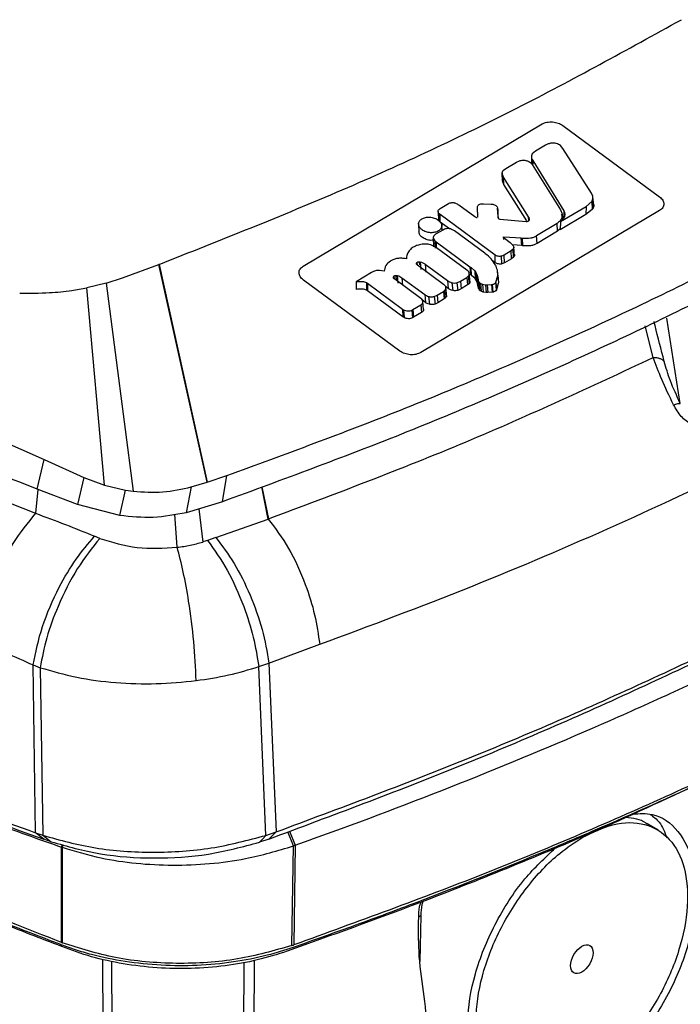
# Model space of a CAD drawing. Header units: millimetres. Extents: x 15 to 415, y 5 to 292.
# Tile 7 of 30: x 104 to 113, y 220 to 233. Entities that reach past the tile are written whole.
import ezdxf

# ---------------------------------------------------------------- set-up
doc = ezdxf.new("R2010")
doc.units = ezdxf.units.MM

msp = doc.modelspace()

# ---------------------------------------------------------------- linework, layer by layer
at = {"color": 7, "linetype": 'Continuous', "lineweight": 25}
for p, q in [((107.5128, 229.9275), (110.8033, 231.8848)), ((111.0895, 231.8622), (112.4201, 230.8819)), ((110.848, 231.5915), (110.7122, 231.5117)), ((111.0904, 231.546), (111.0546, 231.5876)), ((110.6666, 231.4731), (110.6552, 231.4447)), ((110.6554, 231.4478), (110.658, 231.3342)), ((110.7122, 231.5117), (110.6666, 231.4731)), ((111.482, 230.9303), (111.0904, 231.546)), ((110.3016, 231.2711), (110.4511, 231.3592)), ((110.4511, 231.3592), (110.4912, 231.3779)), ((110.6617, 231.3317), (110.6646, 231.3273)), ((110.6646, 231.3273), (111.0545, 230.7019)), ((110.673, 231.3798), (111.1003, 230.6896)), ((110.2723, 231.1514), (110.2531, 231.2021)), ((110.2561, 231.1024), (110.2531, 231.2021)), ((110.2532, 231.2117), (110.2535, 231.2011)), ((110.2712, 231.2485), (110.3016, 231.2711)), ((110.2732, 231.0515), (110.2561, 231.1024)), ((110.6171, 230.6074), (110.2723, 231.1514)), ((110.2732, 231.0515), (110.2723, 231.1514)), ((110.5908, 230.5504), (110.2732, 231.0515)), ((109.3998, 230.7197), (109.514, 230.7875)), ((109.514, 230.7875), (109.5325, 230.7966)), ((109.6552, 230.7701), (109.8739, 230.6093)), ((109.9812, 230.7871), (109.9931, 230.7868)), ((109.9931, 230.7868), (110.1024, 230.7818)), ((110.1024, 230.7818), (110.1123, 230.7812)), ((111.4076, 230.7484), (111.4872, 230.8174)), ((111.4872, 230.8174), (111.4939, 230.8279)), ((111.4872, 230.8174), (111.4907, 230.7049)), ((111.4939, 230.8279), (111.4993, 230.7156)), ((111.5144, 230.7668), (111.502, 230.8813)), ((112.4216, 230.6925), (109.1309, 228.7372)), ((109.3693, 230.6797), (109.3737, 230.5518)), ((109.384, 230.7086), (109.3998, 230.7197)), ((109.3971, 230.6376), (109.3873, 230.6455)), ((109.3908, 230.5409), (109.3873, 230.6455)), ((110.154, 230.0798), (109.3971, 230.6376)), ((109.4005, 230.5331), (109.3971, 230.6376)), ((109.913, 230.7324), (109.9146, 230.7489)), ((109.9159, 230.5998), (109.913, 230.7324)), ((110.1828, 230.7417), (110.1907, 230.7089)), ((110.199, 230.6123), (110.1896, 230.7246)), ((110.1907, 230.7089), (110.1919, 230.6113)), ((110.1992, 230.6076), (110.1907, 230.7089)), ((111.4059, 230.6375), (111.0518, 230.4284)), ((111.0545, 230.7019), (111.066, 230.6811)), ((111.0561, 230.5408), (111.4076, 230.7484)), ((111.1039, 230.5855), (111.0694, 230.6412)), ((111.1003, 230.6896), (111.1039, 230.5855)), ((111.4076, 230.7484), (111.4059, 230.6375)), ((111.4907, 230.7049), (111.4059, 230.6375)), ((111.4993, 230.7156), (111.4907, 230.7049)), ((109.1012, 230.5087), (109.1053, 230.3921)), ((109.5258, 230.4407), (109.4005, 230.5331)), ((109.4257, 230.4192), (109.4194, 230.4959)), ((110.1992, 230.6076), (110.1995, 230.5812)), ((110.2113, 230.5778), (110.2199, 230.5761)), ((110.2199, 230.5761), (110.5835, 230.5432)), ((110.5835, 230.5432), (110.5893, 230.5428)), ((111.0083, 230.5127), (110.7251, 230.345)), ((111.0161, 230.4073), (111.0083, 230.5127)), ((111.0561, 230.5408), (111.0518, 230.4284)), ((111.0826, 230.5672), (111.0784, 230.6193)), ((109.3356, 230.3656), (109.3305, 230.3624)), ((109.442, 230.4289), (109.3356, 230.3656)), ((109.5948, 230.4112), (109.57, 230.4269)), ((110.0122, 230.1044), (109.5948, 230.4112)), ((111.0161, 230.4073), (110.7325, 230.2393)), ((111.0523, 230.4411), (111.0161, 230.4073)), ((109.304, 230.3211), (109.3088, 230.1917)), ((109.325, 230.2768), (109.3414, 230.2633)), ((109.325, 230.2768), (109.3282, 230.1726)), ((109.3414, 230.2633), (109.8088, 229.9189)), ((110.2724, 230.3276), (110.2725, 230.332)), ((110.2748, 230.2951), (110.2725, 230.332)), ((110.2742, 230.3325), (110.5154, 230.3152)), ((110.3624, 230.2494), (110.2845, 230.3067)), ((110.3716, 230.2426), (110.3624, 230.2494)), ((110.5225, 230.2093), (110.3969, 230.2183)), ((110.5154, 230.3152), (110.5304, 230.3138)), ((110.5225, 230.2093), (110.5154, 230.3152)), ((110.5378, 230.2079), (110.5304, 230.3138)), ((110.7325, 230.2393), (110.7251, 230.345)), ((109.0827, 230.2124), (109.0742, 230.2092)), ((109.3481, 230.1779), (109.3405, 230.1831)), ((109.7647, 229.8716), (109.3481, 230.1779)), ((110.02, 230.0986), (110.0121, 230.1044)), ((110.375, 230.1364), (110.2789, 230.0789)), ((110.4036, 230.1597), (110.375, 230.1364)), ((110.3801, 230.0293), (110.375, 230.1364)), ((110.41, 230.052), (110.4036, 230.1597)), ((110.4232, 230.0648), (110.4124, 230.1865)), ((110.5378, 230.2079), (110.5225, 230.2093)), ((105.0238, 229.764), (105.5239, 229.9506)), ((105.5253, 229.9511), (105.5239, 229.9506)), ((106.1883, 226.9522), (105.5239, 229.9506)), ((105.5253, 229.9511), (106.1902, 226.9528)), ((108.7166, 229.9984), (108.7153, 229.9976)), ((109.109, 229.9882), (109.1225, 229.9864)), ((109.1225, 229.9864), (109.1338, 229.8802)), ((109.1926, 229.9543), (109.4988, 229.729)), ((109.1926, 229.9543), (109.2023, 229.845)), ((110.1581, 229.9746), (110.1166, 230.0053)), ((110.1581, 229.9746), (110.154, 230.0798)), ((110.1602, 229.9423), (110.1559, 229.9506)), ((110.2789, 230.0789), (110.2456, 230.0644)), ((110.2501, 229.9578), (110.2456, 230.0644)), ((110.2839, 229.9717), (110.2501, 229.9578)), ((110.2839, 229.9717), (110.2789, 230.0789)), ((110.3801, 230.0293), (110.2839, 229.9717)), ((110.41, 230.052), (110.3801, 230.0293)), ((108.4537, 229.8403), (108.2391, 229.7114)), ((108.4795, 229.854), (108.4537, 229.8403)), ((108.5645, 229.8677), (108.5335, 229.8679)), ((108.6268, 229.8568), (108.5645, 229.8677)), ((109.4455, 229.6746), (109.0858, 229.939)), ((109.7785, 229.8606), (109.7647, 229.8716)), ((109.8116, 229.6907), (109.7976, 229.8468)), ((109.8088, 229.9189), (109.8253, 229.9065)), ((109.8088, 229.9189), (109.8141, 229.8129)), ((109.8307, 229.8004), (109.8141, 229.8129)), ((109.8253, 229.9065), (109.8746, 229.8616)), ((109.8307, 229.8004), (109.8253, 229.9065)), ((109.8746, 229.8616), (109.8906, 229.8409)), ((109.8746, 229.8616), (109.8799, 229.7553)), ((109.8906, 229.8409), (109.9086, 229.7998)), ((109.8906, 229.8409), (109.8957, 229.7345)), ((110.1985, 229.7469), (110.1893, 229.8596)), ((104.7958, 229.6903), (104.5298, 229.6275)), ((104.7958, 229.6903), (105.0238, 229.764)), ((104.7958, 229.6903), (105.1687, 226.8274)), ((108.8449, 228.7573), (107.5144, 229.7358)), ((108.2391, 229.7114), (108.2392, 229.6056)), ((108.3821, 229.7003), (108.3958, 229.6918)), ((108.3821, 229.7003), (108.3847, 229.5958)), ((108.3958, 229.6918), (108.8785, 229.3362)), ((108.3958, 229.6918), (108.3981, 229.5876)), ((108.7619, 229.7898), (108.765, 229.7521)), ((108.7733, 229.7455), (108.7656, 229.7514)), ((109.1328, 229.4812), (108.7733, 229.7455)), ((108.8205, 229.6911), (108.81, 229.7976)), ((108.8719, 229.7674), (109.185, 229.5369)), ((108.8719, 229.7674), (108.8809, 229.6586)), ((109.4525, 229.6693), (109.4455, 229.6746)), ((109.4988, 229.729), (109.5092, 229.6193)), ((109.5611, 229.6991), (109.573, 229.5908)), ((109.6291, 229.6989), (109.677, 229.7198)), ((109.6291, 229.6989), (109.641, 229.5938)), ((109.677, 229.7198), (109.7647, 229.7722)), ((109.677, 229.7198), (109.6879, 229.6159)), ((109.7647, 229.7722), (109.7856, 229.7879)), ((109.7647, 229.7722), (109.7758, 229.6685)), ((109.7963, 229.6844), (109.7758, 229.6685)), ((109.7856, 229.7879), (109.7963, 229.6844)), ((109.8799, 229.7553), (109.8307, 229.8004)), ((109.8957, 229.7345), (109.8799, 229.7553)), ((109.913, 229.6929), (109.8957, 229.7345)), ((109.9086, 229.7998), (109.9152, 229.7654)), ((109.9086, 229.7998), (109.913, 229.6929)), ((109.9193, 229.6582), (109.913, 229.6929)), ((109.9152, 229.7654), (109.9201, 229.735)), ((109.9152, 229.7654), (109.9193, 229.6582)), ((109.9202, 229.7351), (109.9244, 229.6281)), ((109.9355, 229.7042), (109.941, 229.5971)), ((109.9547, 229.6883), (109.9829, 229.6768)), ((109.9547, 229.6883), (109.9615, 229.5818)), ((109.9829, 229.6768), (110.0248, 229.6698)), ((109.9829, 229.6768), (109.9906, 229.5704)), ((110.1048, 229.6725), (110.1156, 229.6741)), ((110.1156, 229.6742), (110.1236, 229.5687)), ((110.1643, 229.7027), (110.1662, 229.7053)), ((110.1643, 229.7026), (110.1736, 229.5986)), ((110.1662, 229.7053), (110.1908, 229.793)), ((110.1736, 229.5986), (110.1662, 229.7052)), ((110.1992, 229.6879), (110.1735, 229.5987)), ((110.1908, 229.793), (110.1917, 229.8018)), ((110.1917, 229.8018), (110.2002, 229.697)), ((110.196, 229.7501), (110.2002, 229.697)), ((110.2002, 229.697), (110.1992, 229.6879)), ((104.7738, 226.9091), (104.5298, 229.6275)), ((108.3981, 229.5876), (108.3847, 229.5958)), ((108.8853, 229.2288), (108.3981, 229.5876)), ((109.3563, 229.5276), (109.4441, 229.5801)), ((109.4441, 229.5801), (109.4591, 229.5907)), ((109.4441, 229.5801), (109.4545, 229.476)), ((109.4591, 229.5907), (109.4693, 229.4866)), ((109.5092, 229.6193), (109.4706, 229.6477)), ((109.4881, 229.5025), (109.4756, 229.6429)), ((109.6879, 229.6159), (109.641, 229.5938)), ((109.7758, 229.6685), (109.6879, 229.6159)), ((109.9244, 229.6281), (109.9193, 229.6582)), ((109.9906, 229.5704), (109.9615, 229.5818)), ((110.0327, 229.5637), (109.9906, 229.5704)), ((110.0248, 229.6698), (110.0462, 229.6691)), ((110.0248, 229.6698), (110.0327, 229.5637)), ((110.0538, 229.5632), (110.0327, 229.5637)), ((110.0462, 229.6691), (110.1048, 229.6725)), ((110.0462, 229.6691), (110.0538, 229.5632)), ((110.1127, 229.567), (110.0538, 229.5632)), ((110.1048, 229.6725), (110.1127, 229.567)), ((110.1236, 229.5686), (110.1127, 229.567)), ((109.1947, 229.4275), (109.1535, 229.4579)), ((109.1698, 229.3291), (109.1599, 229.4418)), ((109.185, 229.5369), (109.1947, 229.4275)), ((109.2385, 229.5097), (109.2493, 229.4014)), ((109.3167, 229.5092), (109.3563, 229.5276)), ((109.3167, 229.5092), (109.3276, 229.404)), ((109.3666, 229.4233), (109.3276, 229.404)), ((109.3563, 229.5276), (109.3666, 229.4233)), ((109.4545, 229.476), (109.3666, 229.4233)), ((109.4693, 229.4866), (109.4545, 229.476)), ((108.8785, 229.3362), (108.8947, 229.3257)), ((108.8785, 229.3362), (108.8853, 229.2288)), ((108.8947, 229.3257), (108.9017, 229.2184)), ((109.01, 229.3202), (109.0239, 229.328)), ((109.01, 229.3202), (109.018, 229.2144)), ((109.0239, 229.328), (109.1329, 229.3934)), ((109.0239, 229.328), (109.0321, 229.2224)), ((109.1428, 229.2889), (109.0321, 229.2224)), ((109.1329, 229.3934), (109.1428, 229.2889)), ((108.9017, 229.2184), (108.8853, 229.2288)), ((109.0321, 229.2224), (109.018, 229.2144)), ((112.7068, 228.0359), (112.5219, 229.211)), ((102.707, 227.8139), (103.9425, 227.2646)), ((103.8473, 226.8554), (103.9425, 227.2646)), ((103.9425, 227.2646), (104.4873, 227.0165)), ((104.4873, 227.0165), (104.4039, 226.6442)), ((104.4873, 227.0165), (104.7738, 226.9091)), ((106.1902, 226.9528), (106.4613, 227.0432)), ((106.4008, 226.6829), (106.4613, 227.0432)), ((102.9562, 226.8635), (103.8239, 226.5242)), ((104.4039, 226.6442), (103.8473, 226.8554)), ((104.7738, 226.9091), (105.0639, 226.8421)), ((104.9838, 226.4931), (105.0639, 226.8421)), ((105.0639, 226.8421), (105.1687, 226.8274)), ((105.9684, 226.8865), (105.8987, 226.5316)), ((105.9684, 226.8865), (106.1883, 226.9522)), ((106.1883, 226.9522), (106.1902, 226.9528)), ((104.9838, 226.4931), (104.4039, 226.6442)), ((106.4008, 226.6829), (105.8987, 226.5316)), ((106.3058, 226.1895), (107.0297, 226.445)), ((104.7105, 226.1786), (104.6386, 226.2073)), ((106.3058, 226.1895), (106.1928, 226.1494)), ((107.0387, 224.462), (107.7385, 224.7196)), ((103.8213, 222.1257), (103.7905, 224.4352)), ((103.7905, 224.4352), (103.8886, 224.3976)), ((103.8886, 224.3976), (103.9229, 222.0909)), ((106.9, 224.4125), (107.0387, 224.462)), ((106.9976, 222.089), (106.9, 224.4125)), ((107.0387, 224.462), (107.1371, 222.1359)), ((112.4004, 222.1605), (112.2598, 222.2451)), ((103.8213, 222.1257), (103.9229, 222.0909)), ((103.9367, 222.036), (103.8213, 222.1257)), ((103.9229, 222.0909), (104.0377, 222.0013)), ((106.9976, 222.089), (107.1371, 222.1359)), ((107.1371, 222.1359), (107.0392, 222.0386)), ((104.0377, 222.0013), (103.9367, 222.036)), ((107.0392, 222.0386), (106.9086, 221.9941)), ((107.3999, 221.9518), (107.382, 220.5813)), ((104.1826, 220.6128), (104.1839, 221.9272)), ((104.1924, 221.9243), (104.1914, 220.6094)), ((107.3568, 220.5725), (107.3756, 221.9432)), ((109.1311, 220.9848), (109.1164, 220.3516)), ((104.1826, 220.6128), (104.1914, 220.6094))]:
    msp.add_line(p, q, dxfattribs=at)
at = {"color": 8, "linetype": 'Continuous', "lineweight": 25}
for p, q in [((110.6552, 231.4447), (110.6559, 231.4254)), ((110.673, 231.3798), (110.6733, 231.3325)), ((110.618, 230.5497), (110.6171, 230.6074)), ((109.3414, 230.2633), (109.3437, 230.1809)), ((109.0775, 229.9767), (109.0804, 229.9442)), ((109.109, 229.9882), (109.1137, 229.9443)), ((108.7863, 229.7998), (108.7928, 229.7312)), ((112.3348, 228.6689), (112.2232, 229.1043)), ((103.856, 226.8521), (103.8239, 226.5242)), ((107.0297, 226.445), (106.9405, 226.8867)), ((106.9421, 226.8873), (107.0313, 226.4456)), ((106.0752, 226.5848), (106.1265, 226.1279)), ((105.7748, 226.0551), (105.7418, 226.5096)), ((107.3756, 221.9432), (107.2995, 222.1382)), ((107.3225, 222.147), (107.3999, 221.9518)), ((104.1839, 221.9272), (104.1975, 221.9622)), ((104.2063, 221.9601), (104.1924, 221.9243)), ((104.7908, 214.8798), (104.7506, 220.384)), ((104.9151, 214.833), (104.8755, 220.356)), ((106.6927, 220.3401), (106.6744, 214.8122)), ((106.8343, 220.3656), (106.8157, 214.8607))]:
    msp.add_line(p, q, dxfattribs=at)
at = {"color": 7, "linetype": 'Continuous', "lineweight": 25, "flags": 128}
for points in [[(107.0313, 226.4456), (107.0305, 226.4453), (107.0297, 226.445)], [(106.9086, 221.9941), (106.9531, 222.0416), (106.9976, 222.089)], [(107.3568, 220.5725), (107.36, 220.5736), (107.3631, 220.5747), (107.3663, 220.5758), (107.3694, 220.5769), (107.3726, 220.578), (107.3757, 220.5791), (107.3789, 220.5802), (107.382, 220.5813)]]:
    msp.add_lwpolyline(points, dxfattribs=at)
at = {"color": 7, "linetype": 'Continuous', "lineweight": 25}
msp.add_ellipse((111.3501, 220.3838), major_axis=(0.1111, 0.1892), ratio=0.5723222, dxfattribs=at)
for points, knots in [([(105.5253, 229.9511), (106.3743, 230.2865), (108.0747, 230.9582), (110.4812, 232.0845), (111.9748, 232.9084), (112.7219, 233.3206)], [0, 0, 0, 0, 0.3326236, 0.6661628, 1, 1, 1, 1]), ([(103.8473, 226.8554), (102.9971, 227.192), (101.2964, 227.8653), (98.8851, 228.9859), (96.5912, 230.1838), (94.4194, 231.4564), (93.0893, 232.3656), (92.4242, 232.8203)], [0, 0, 0, 0, 0.2000115, 0.4001019, 0.6001097, 0.8000395, 1, 1, 1, 1]), ([(110.8033, 231.8848), (110.8132, 231.8899), (110.833, 231.9003), (110.8806, 231.9128), (110.9468, 231.9161), (111.0272, 231.8998), (111.0687, 231.8748), (111.0895, 231.8622)], [0, 0, 0, 0, 0.12488591, 0.25070396, 0.49996352, 0.74920814, 1, 1, 1, 1]), ([(110.9317, 231.6203), (110.9166, 231.6174), (110.8855, 231.6114), (110.8607, 231.5983), (110.848, 231.5915)], [0, 0, 0, 0, 0.485839, 1, 1, 1, 1]), ([(111.0546, 231.5876), (111.0466, 231.5934), (111.0304, 231.605), (110.9989, 231.6161), (110.9651, 231.6224), (110.9428, 231.621), (110.9317, 231.6203)], [0, 0, 0, 0, 0.2492216, 0.4993771, 0.7502976, 1, 1, 1, 1]), ([(125.2425, 231.4704), (125.2427, 231.4683), (125.2533, 231.3689), (125.1968, 231.1744), (125.0665, 230.8947), (124.9115, 230.7094), (124.7714, 230.5754), (124.5484, 230.3635), (124.1587, 230.0029), (123.4448, 229.3696), (122.5133, 228.5928), (121.5311, 227.8371), (120.512, 227.0981), (119.6676, 226.5205), (118.7951, 225.9572), (118.1269, 225.5421), (117.2178, 224.9985), (116.2819, 224.47), (115.3204, 223.9573), (114.3421, 223.4553), (113.0884, 222.848), (111.7953, 222.269), (110.4611, 221.7058), (109.3608, 221.2698), (108.2327, 220.8489), (107.6593, 220.6464), (107.3726, 220.5452)], [0, 0, 0, 0, 0.0004011, 0.0195472, 0.0381537, 0.0572998, 0.0596176, 0.0688888, 0.105975, 0.1430611, 0.2172436, 0.2914261, 0.3285122, 0.4026947, 0.4397809, 0.4768671, 0.5139532, 0.5881357, 0.6252219, 0.662308, 0.7364905, 0.810673, 0.8477592, 0.9238193, 0.9619023, 1, 1, 1, 1]), ([(110.6552, 231.4447), (110.6554, 231.4338), (110.6558, 231.4119), (110.6673, 231.3906), (110.673, 231.3798)], [0, 0, 0, 0, 0.493462, 1, 1, 1, 1]), ([(110.4912, 231.3779), (110.4986, 231.38), (110.5135, 231.3842), (110.5388, 231.3862), (110.564, 231.3847), (110.5889, 231.3797), (110.6118, 231.3716), (110.6323, 231.3606), (110.6497, 231.3472), (110.6577, 231.3369), (110.6617, 231.3317)], [0, 0, 0, 0, 0.1254348, 0.2501919, 0.3812071, 0.5000354, 0.6265508, 0.7499246, 0.873464, 1, 1, 1, 1]), ([(106.4613, 227.0432), (107.2644, 227.3383), (108.8819, 227.9326), (111.204, 228.9317), (113.4645, 230.0096), (114.8809, 230.7962), (115.5927, 231.1914)], [0, 0, 0, 0, 0.2452357, 0.4939429, 0.7456844, 1, 1, 1, 1]), ([(110.2531, 231.2021), (110.2532, 231.2105), (110.2534, 231.2273), (110.2653, 231.2414), (110.2712, 231.2485)], [0, 0, 0, 0, 0.500232, 1, 1, 1, 1]), ([(111.4939, 230.8279), (111.4991, 230.8448), (111.5095, 230.8787), (111.4912, 230.913), (111.482, 230.9303)], [0, 0, 0, 0, 0.4988982, 1, 1, 1, 1]), ([(115.6385, 230.8824), (114.9314, 230.4886), (113.5173, 229.701), (111.2475, 228.6149), (108.8866, 227.5959), (107.2294, 226.9873), (106.4008, 226.6829)], [0, 0, 0, 0, 0.25004343, 0.50009153, 0.75004301, 1, 1, 1, 1]), ([(109.5325, 230.7966), (109.5376, 230.7983), (109.5481, 230.8016), (109.5661, 230.8032), (109.5847, 230.8019), (109.5963, 230.7988), (109.6022, 230.7972)], [0, 0, 0, 0, 0.2432711, 0.4991443, 0.7489013, 1, 1, 1, 1]), ([(109.6022, 230.7972), (109.6119, 230.7936), (109.6314, 230.7862), (109.6472, 230.7755), (109.6552, 230.7701)], [0, 0, 0, 0, 0.4996539, 1, 1, 1, 1]), ([(109.9146, 230.7489), (109.9166, 230.7541), (109.9205, 230.7646), (109.936, 230.7769), (109.9566, 230.7854), (109.973, 230.7865), (109.9812, 230.7871)], [0, 0, 0, 0, 0.2501079, 0.499626, 0.7495407, 1, 1, 1, 1]), ([(110.1123, 230.7812), (110.12, 230.78), (110.1355, 230.7777), (110.1562, 230.7686), (110.1731, 230.7565), (110.1796, 230.7466), (110.1828, 230.7417)], [0, 0, 0, 0, 0.250037, 0.4991986, 0.7490627, 1, 1, 1, 1]), ([(111.5137, 230.7696), (111.5139, 230.7685), (111.516, 230.7588), (111.512, 230.74), (111.5036, 230.7239), (111.4993, 230.7156)], [0, 0, 0, 0, 0.0582396, 0.5167281, 1, 1, 1, 1]), ([(112.4201, 230.8819), (112.4366, 230.8669), (112.4696, 230.8371), (112.4851, 230.7829), (112.4723, 230.7401), (112.4481, 230.7104), (112.4304, 230.6985), (112.4216, 230.6925)], [0, 0, 0, 0, 0.24975228, 0.49927546, 0.74838652, 0.87497644, 1, 1, 1, 1]), ([(109.3873, 230.6455), (109.3825, 230.6505), (109.3728, 230.6605), (109.3681, 230.6778), (109.3709, 230.6948), (109.3796, 230.704), (109.384, 230.7086)], [0, 0, 0, 0, 0.2501372, 0.499632, 0.7495755, 1, 1, 1, 1]), ([(111.066, 230.6811), (111.0716, 230.6661), (111.0826, 230.6367), (111.0763, 230.592), (111.0522, 230.5493), (111.0234, 230.5253), (111.0083, 230.5127)], [0, 0, 0, 0, 0.2429019, 0.4789625, 0.7258479, 1, 1, 1, 1]), ([(111.1003, 230.6896), (111.1064, 230.677), (111.1185, 230.6521), (111.1148, 230.6129), (111.0943, 230.5747), (111.0694, 230.5526), (111.0561, 230.5408)], [0, 0, 0, 0, 0.2351845, 0.4671795, 0.7165274, 1, 1, 1, 1]), ([(109.3741, 230.4112), (109.3588, 230.4041), (109.3276, 230.3895), (109.2656, 230.3853), (109.2127, 230.3952), (109.1738, 230.4112), (109.1405, 230.4317), (109.1102, 230.4635), (109.0971, 230.5059), (109.1072, 230.54), (109.1263, 230.5637), (109.1404, 230.5732), (109.1475, 230.578)], [0, 0, 0, 0, 0.1156666, 0.2377451, 0.36565, 0.4315097, 0.4995937, 0.6243961, 0.7497383, 0.8739918, 0.9363327, 1, 1, 1, 1]), ([(109.1475, 230.578), (109.1626, 230.585), (109.1937, 230.5995), (109.2554, 230.6037), (109.3084, 230.5939), (109.3475, 230.578), (109.381, 230.5574), (109.4113, 230.5255), (109.4244, 230.4832), (109.4143, 230.4491), (109.3953, 230.4255), (109.3812, 230.416), (109.3741, 230.4112)], [0, 0, 0, 0, 0.1146815, 0.236407, 0.3646013, 0.4308839, 0.4995762, 0.6243526, 0.7497486, 0.8737564, 0.9361559, 1, 1, 1, 1]), ([(109.3908, 230.5409), (109.3859, 230.546), (109.3763, 230.5557), (109.3743, 230.5669), (109.3733, 230.5723)], [0, 0, 0, 0, 0.517658, 1, 1, 1, 1]), ([(109.8739, 230.6093), (109.879, 230.6059), (109.8894, 230.5992), (109.903, 230.5969), (109.9098, 230.5958)], [0, 0, 0, 0, 0.500263, 1, 1, 1, 1]), ([(110.1919, 230.6113), (110.1921, 230.6068), (110.1925, 230.5978), (110.1979, 230.5891), (110.2007, 230.5848)], [0, 0, 0, 0, 0.4999577, 1, 1, 1, 1]), ([(110.2007, 230.5848), (110.202, 230.5833), (110.2047, 230.5804), (110.2091, 230.5787), (110.2113, 230.5778)], [0, 0, 0, 0, 0.5002157, 1, 1, 1, 1]), ([(110.5893, 230.5428), (110.5947, 230.543), (110.6054, 230.5435), (110.6186, 230.5492), (110.6277, 230.5577), (110.6292, 230.5647), (110.63, 230.5682)], [0, 0, 0, 0, 0.2500199, 0.4997558, 0.7494278, 1, 1, 1, 1]), ([(110.63, 230.5682), (110.6294, 230.5749), (110.6281, 230.5882), (110.6208, 230.601), (110.6171, 230.6074)], [0, 0, 0, 0, 0.4993787, 1, 1, 1, 1]), ([(109.3053, 230.2845), (109.2926, 230.2832), (109.2591, 230.2798), (109.2031, 230.2933), (109.1504, 230.3206), (109.1133, 230.3584), (109.108, 230.3864), (109.1055, 230.4001)], [0, 0, 0, 0, 0.1347518, 0.3531779, 0.5714437, 0.7897693, 1, 1, 1, 1]), ([(109.3305, 230.3624), (109.3234, 230.3566), (109.3092, 230.3449), (109.3023, 230.3219), (109.3066, 230.298), (109.3189, 230.2839), (109.325, 230.2768)], [0, 0, 0, 0, 0.2502216, 0.4998661, 0.7495148, 1, 1, 1, 1]), ([(109.57, 230.4269), (109.5599, 230.4315), (109.5396, 230.4405), (109.5041, 230.4449), (109.4693, 230.4418), (109.4511, 230.4332), (109.442, 230.4289)], [0, 0, 0, 0, 0.25032072, 0.50034685, 0.75015582, 1, 1, 1, 1]), ([(109.3405, 230.1831), (109.3209, 230.1946), (109.284, 230.2162), (109.216, 230.2329), (109.1458, 230.2319), (109.1046, 230.2192), (109.0827, 230.2124)], [0, 0, 0, 0, 0.2646071, 0.498734, 0.7334625, 1, 1, 1, 1]), ([(110.2845, 230.3067), (110.2826, 230.3083), (110.2788, 230.3113), (110.2735, 230.3183), (110.2728, 230.3238), (110.2724, 230.3276)], [0, 0, 0, 0, 0.26151429, 0.49947555, 1, 1, 1, 1]), ([(110.3716, 230.2426), (110.3803, 230.2355), (110.3977, 230.2214), (110.4062, 230.2043), (110.4104, 230.1958)], [0, 0, 0, 0, 0.50066634, 1, 1, 1, 1]), ([(110.5304, 230.3138), (110.5686, 230.3122), (110.6237, 230.3098), (110.6889, 230.3254), (110.7132, 230.3385), (110.7251, 230.345)], [0, 0, 0, 0, 0.5362501, 0.771481, 1, 1, 1, 1]), ([(110.7325, 230.2393), (110.7195, 230.2323), (110.6932, 230.2182), (110.627, 230.2037), (110.5733, 230.2062), (110.5378, 230.2079)], [0, 0, 0, 0, 0.2474029, 0.5007976, 1, 1, 1, 1]), ([(109.0742, 230.2092), (109.0527, 230.1994), (109.0104, 230.18), (108.9659, 230.137), (108.9384, 230.0856), (108.9351, 230.0475), (108.9334, 230.0276)], [0, 0, 0, 0, 0.24483685, 0.4820567, 0.72875917, 1, 1, 1, 1]), ([(110.1559, 229.9505), (110.1395, 229.9764), (110.1057, 230.0299), (110.0492, 230.0752), (110.02, 230.0986)], [0, 0, 0, 0, 0.482805, 1, 1, 1, 1]), ([(110.4104, 230.1958), (110.4117, 230.1894), (110.4142, 230.1767), (110.4071, 230.1653), (110.4036, 230.1597)], [0, 0, 0, 0, 0.5004252, 1, 1, 1, 1]), ([(110.4209, 230.0878), (110.4215, 230.0813), (110.4225, 230.0685), (110.4142, 230.0575), (110.41, 230.052)], [0, 0, 0, 0, 0.5003536, 1, 1, 1, 1]), ([(88.99, 230.0168), (89.6338, 229.5137), (90.9491, 228.4857), (93.1729, 227.0367), (95.5887, 225.6515), (98.1777, 224.3671), (100.9109, 223.1771), (102.8515, 222.4761), (103.8213, 222.1257)], [0, 0, 0, 0, 0.1609149, 0.3287441, 0.4965619, 0.6643925, 0.8322602, 1, 1, 1, 1]), ([(108.7153, 229.9976), (108.7149, 229.9974), (108.688, 229.9798), (108.6419, 229.9363), (108.6319, 229.8837), (108.6268, 229.8568)], [0, 0, 0, 0, 0.0064283, 0.4926228, 1, 1, 1, 1]), ([(108.9334, 230.0276), (108.912, 230.0308), (108.8711, 230.0369), (108.8111, 230.0341), (108.758, 230.0216), (108.7303, 230.0061), (108.7166, 229.9984)], [0, 0, 0, 0, 0.2734489, 0.521768, 0.7623975, 1, 1, 1, 1]), ([(109.0853, 229.9394), (109.0821, 229.9422), (109.0756, 229.9477), (109.0716, 229.9577), (109.0715, 229.9679), (109.0755, 229.9737), (109.0775, 229.9767)], [0, 0, 0, 0, 0.2508743, 0.500263, 0.7494507, 1, 1, 1, 1]), ([(109.0775, 229.9767), (109.0793, 229.9784), (109.0828, 229.9818), (109.0905, 229.9855), (109.0993, 229.988), (109.1058, 229.9881), (109.109, 229.9882)], [0, 0, 0, 0, 0.2492513, 0.5008116, 0.7522515, 1, 1, 1, 1]), ([(109.1225, 229.9864), (109.1356, 229.9825), (109.1618, 229.9748), (109.1823, 229.9611), (109.1926, 229.9543)], [0, 0, 0, 0, 0.50027189, 1, 1, 1, 1]), ([(110.2456, 230.0644), (110.2379, 230.0628), (110.2225, 230.0595), (110.1972, 230.0614), (110.1731, 230.0679), (110.1603, 230.0758), (110.154, 230.0798)], [0, 0, 0, 0, 0.2500133, 0.4994415, 0.749211, 1, 1, 1, 1]), ([(110.2501, 229.9578), (110.2423, 229.9563), (110.2267, 229.9534), (110.2014, 229.9558), (110.1773, 229.9625), (110.1646, 229.9706), (110.1581, 229.9746)], [0, 0, 0, 0, 0.2496785, 0.4994393, 0.7460917, 1, 1, 1, 1]), ([(107.3726, 220.5452), (107.255, 220.5073), (106.994, 220.4231), (106.5476, 220.3373), (106.055, 220.2904), (105.5506, 220.2927), (105.0587, 220.3432), (104.6662, 220.4245), (104.4101, 220.4995), (104.2866, 220.5415), (104.226, 220.5635), (104.1982, 220.574), (104.179, 220.5813), (104.1342, 220.5984), (103.9553, 220.6669), (103.5138, 220.8379), (102.8409, 221.1065), (102.044, 221.4374), (101.2579, 221.7767), (100.2245, 222.2404), (99.2135, 222.7207), (98.2264, 223.2169), (97.2555, 223.7236), (96.3091, 224.2459), (95.3886, 224.783), (94.4855, 225.33), (93.6089, 225.8913), (92.5477, 226.6103), (91.7267, 227.199), (90.9345, 227.8005), (90.3552, 228.258), (89.7903, 228.7214), (89.4132, 229.0445), (89.1755, 229.251), (89.0352, 229.3818), (88.8607, 229.5994), (88.7882, 229.7859), (88.7517, 229.8796)], [0, 0, 0, 0, 0.0155563, 0.0345573, 0.0541094, 0.0731105, 0.0926626, 0.1116636, 0.1211395, 0.1258743, 0.1282414, 0.1294249, 0.1297207, 0.1309042, 0.1356381, 0.1545737, 0.1924462, 0.2303187, 0.2681912, 0.3060637, 0.3818185, 0.419691, 0.4575635, 0.5333183, 0.5711908, 0.6090633, 0.6848181, 0.7226906, 0.7984454, 0.8363179, 0.8741904, 0.9120629, 0.9499354, 0.9523024, 0.9617757, 0.9807767, 1, 1, 1, 1]), ([(107.5144, 229.7358), (107.4978, 229.7508), (107.4647, 229.7808), (107.4491, 229.8356), (107.4618, 229.879), (107.4861, 229.9093), (107.5039, 229.9214), (107.5128, 229.9275)], [0, 0, 0, 0, 0.2503088, 0.4997532, 0.7487002, 0.8751881, 1, 1, 1, 1]), ([(108.5335, 229.8679), (108.5242, 229.8666), (108.5047, 229.864), (108.4881, 229.8574), (108.4795, 229.854)], [0, 0, 0, 0, 0.4796077, 1, 1, 1, 1]), ([(109.7856, 229.7879), (109.7901, 229.7934), (109.7991, 229.8043), (109.8009, 229.8238), (109.7952, 229.8435), (109.7841, 229.8549), (109.7785, 229.8606)], [0, 0, 0, 0, 0.2490388, 0.4993722, 0.7495901, 1, 1, 1, 1]), ([(110.1917, 229.8018), (110.1916, 229.8257), (110.1913, 229.873), (110.1704, 229.9194), (110.1602, 229.9423)], [0, 0, 0, 0, 0.5067503, 1, 1, 1, 1]), ([(108.2391, 229.7114), (108.2669, 229.7146), (108.3054, 229.719), (108.3555, 229.7122), (108.3736, 229.7041), (108.3821, 229.7003)], [0, 0, 0, 0, 0.5786027, 0.8017913, 1, 1, 1, 1]), ([(108.7656, 229.7514), (108.7626, 229.7544), (108.7566, 229.7603), (108.7533, 229.7706), (108.7542, 229.7809), (108.7591, 229.7866), (108.7615, 229.7895)], [0, 0, 0, 0, 0.2507376, 0.4994291, 0.7493917, 1, 1, 1, 1]), ([(108.7619, 229.7898), (108.765, 229.7923), (108.7713, 229.7973), (108.781, 229.7989), (108.7858, 229.7997)], [0, 0, 0, 0, 0.5049963, 1, 1, 1, 1]), ([(108.7863, 229.7998), (108.7902, 229.7999), (108.7982, 229.8003), (108.806, 229.7985), (108.81, 229.7976)], [0, 0, 0, 0, 0.4925019, 1, 1, 1, 1]), ([(108.81, 229.7976), (108.8214, 229.7937), (108.8443, 229.7859), (108.8626, 229.7736), (108.8719, 229.7674)], [0, 0, 0, 0, 0.4947591, 1, 1, 1, 1]), ([(109.4988, 229.729), (109.5082, 229.7227), (109.5266, 229.7104), (109.5498, 229.7028), (109.5611, 229.6991)], [0, 0, 0, 0, 0.510614, 1, 1, 1, 1]), ([(109.5611, 229.6991), (109.5728, 229.6969), (109.596, 229.6925), (109.6181, 229.6968), (109.6291, 229.6989)], [0, 0, 0, 0, 0.50029336, 1, 1, 1, 1]), ([(109.8087, 229.7189), (109.8088, 229.713), (109.8091, 229.7006), (109.8007, 229.69), (109.7963, 229.6844)], [0, 0, 0, 0, 0.4724196, 1, 1, 1, 1]), ([(109.9202, 229.7351), (109.9216, 229.7295), (109.9242, 229.7188), (109.9318, 229.7089), (109.9355, 229.7042)], [0, 0, 0, 0, 0.5250343, 1, 1, 1, 1]), ([(109.9355, 229.7042), (109.9381, 229.7012), (109.9434, 229.6954), (109.951, 229.6907), (109.9547, 229.6883)], [0, 0, 0, 0, 0.5015704, 1, 1, 1, 1]), ([(110.1156, 229.6741), (110.1207, 229.6753), (110.1309, 229.6776), (110.1493, 229.6862), (110.1582, 229.696), (110.1643, 229.7027)], [0, 0, 0, 0, 0.2383057, 0.4780283, 1, 1, 1, 1]), ([(103.6056, 229.5562), (103.7428, 229.5554), (103.9848, 229.5541), (104.2937, 229.5858), (104.4612, 229.6154), (104.5298, 229.6275)], [0, 0, 0, 0, 0.4358766, 0.7689546, 1, 1, 1, 1]), ([(108.3847, 229.5958), (108.3761, 229.5994), (108.3577, 229.6071), (108.3068, 229.6132), (108.2676, 229.6088), (108.2392, 229.6056)], [0, 0, 0, 0, 0.19367657, 0.41617326, 1, 1, 1, 1]), ([(109.4591, 229.5907), (109.4646, 229.5965), (109.4755, 229.608), (109.4785, 229.6294), (109.4717, 229.651), (109.4589, 229.6632), (109.4525, 229.6693)], [0, 0, 0, 0, 0.2503466, 0.5003566, 0.7499144, 1, 1, 1, 1]), ([(109.573, 229.5908), (109.5613, 229.594), (109.5374, 229.6006), (109.5187, 229.613), (109.5092, 229.6193)], [0, 0, 0, 0, 0.4903623, 1, 1, 1, 1]), ([(109.641, 229.5938), (109.6302, 229.5911), (109.6086, 229.5857), (109.5849, 229.5891), (109.573, 229.5908)], [0, 0, 0, 0, 0.4997676, 1, 1, 1, 1]), ([(109.941, 229.5971), (109.937, 229.6018), (109.9287, 229.6117), (109.9259, 229.6225), (109.9244, 229.6281)], [0, 0, 0, 0, 0.47716706, 1, 1, 1, 1]), ([(109.9615, 229.5818), (109.9575, 229.584), (109.9496, 229.5885), (109.9439, 229.5943), (109.941, 229.5971)], [0, 0, 0, 0, 0.5025838, 1, 1, 1, 1]), ([(110.1735, 229.5987), (110.1677, 229.592), (110.159, 229.5819), (110.1402, 229.5726), (110.1292, 229.57), (110.1236, 229.5686)], [0, 0, 0, 0, 0.4991531, 0.7496666, 1, 1, 1, 1]), ([(109.1346, 229.3945), (109.1419, 229.4004), (109.1566, 229.4123), (109.1624, 229.4363), (109.1553, 229.4608), (109.1403, 229.4744), (109.1328, 229.4812)], [0, 0, 0, 0, 0.2504483, 0.4996517, 0.749046, 1, 1, 1, 1]), ([(109.185, 229.5369), (109.1932, 229.5313), (109.2091, 229.5205), (109.2288, 229.5133), (109.2385, 229.5097)], [0, 0, 0, 0, 0.5096902, 1, 1, 1, 1]), ([(109.2493, 229.4014), (109.2393, 229.4046), (109.219, 229.4112), (109.2029, 229.422), (109.1947, 229.4275)], [0, 0, 0, 0, 0.49149116, 1, 1, 1, 1]), ([(109.2385, 229.5097), (109.245, 229.508), (109.2579, 229.5046), (109.2784, 229.5032), (109.2986, 229.5043), (109.3107, 229.5075), (109.3167, 229.5092)], [0, 0, 0, 0, 0.2496649, 0.5003354, 0.7518138, 1, 1, 1, 1]), ([(109.3276, 229.404), (109.3217, 229.4021), (109.3099, 229.3983), (109.2898, 229.3964), (109.2692, 229.397), (109.256, 229.3999), (109.2493, 229.4014)], [0, 0, 0, 0, 0.2482398, 0.49971075, 0.75039766, 1, 1, 1, 1]), ([(109.4859, 229.5248), (109.4857, 229.518), (109.4854, 229.504), (109.4748, 229.4925), (109.4693, 229.4866)], [0, 0, 0, 0, 0.4883622, 1, 1, 1, 1]), ([(108.8947, 229.3257), (108.9036, 229.3214), (108.9213, 229.3129), (108.9528, 229.3084), (108.9842, 229.31), (109.0014, 229.3168), (109.01, 229.3202)], [0, 0, 0, 0, 0.2507402, 0.5001171, 0.749974, 1, 1, 1, 1]), ([(109.1686, 229.3343), (109.1689, 229.3334), (109.172, 229.3244), (109.1648, 229.3068), (109.1502, 229.2949), (109.1428, 229.2889)], [0, 0, 0, 0, 0.0568853, 0.5277063, 1, 1, 1, 1]), ([(104.1826, 220.6128), (103.2106, 220.9991), (101.2622, 221.7733), (98.5152, 223.0769), (95.9093, 224.4792), (93.4796, 225.9832), (91.2207, 227.5688), (89.879, 228.6934), (89.2096, 229.2544)], [0, 0, 0, 0, 0.1660364, 0.3328267, 0.4999969, 0.6671678, 0.8339602, 1, 1, 1, 1]), ([(109.018, 229.2144), (109.0094, 229.2108), (108.9923, 229.2036), (108.9607, 229.2017), (108.9288, 229.2058), (108.9107, 229.2142), (108.9017, 229.2184)], [0, 0, 0, 0, 0.250067, 0.4999302, 0.7492368, 1, 1, 1, 1]), ([(109.1309, 228.7372), (109.1098, 228.7276), (109.0677, 228.7083), (108.9871, 228.7046), (108.9071, 228.72), (108.8657, 228.7448), (108.8449, 228.7573)], [0, 0, 0, 0, 0.2500217, 0.4997126, 0.749392, 1, 1, 1, 1]), ([(107.0313, 226.4456), (107.9477, 226.7902), (109.7806, 227.4794), (111.4834, 228.2724), (112.3348, 228.6689)], [0, 0, 0, 0, 0.5000083, 1, 1, 1, 1]), ([(112.6136, 228.018), (112.5553, 228.1384), (112.4396, 228.3772), (112.3695, 228.5721), (112.3348, 228.6689)], [0, 0, 0, 0, 0.503801, 1, 1, 1, 1]), ([(112.3348, 228.6689), (112.35, 228.6688), (112.3804, 228.6686), (112.422, 228.658), (112.4586, 228.641), (112.4761, 228.6243), (112.4848, 228.6159)], [0, 0, 0, 0, 0.2500024, 0.5, 0.7499976, 1, 1, 1, 1]), ([(112.7068, 228.0359), (112.6576, 228.1424), (112.5593, 228.3555), (112.5096, 228.5291), (112.4848, 228.6159)], [0, 0, 0, 0, 0.4999289, 1, 1, 1, 1]), ([(107.7385, 224.7196), (108.4373, 224.9797), (109.8348, 225.4999), (111.8401, 226.3579), (113.7797, 227.2657), (115.0023, 227.9183), (115.6136, 228.2445)], [0, 0, 0, 0, 0.2499928, 0.4999957, 0.7500013, 1, 1, 1, 1]), ([(91.6512, 228.0645), (92.211, 227.6869), (93.5038, 226.8149), (95.7399, 225.5525), (98.3135, 224.2701), (101.0378, 223.0846), (102.9706, 222.3855), (103.9367, 222.036)], [0, 0, 0, 0, 0.1603094, 0.37022, 0.5801897, 0.7901545, 1, 1, 1, 1]), ([(112.6136, 228.018), (112.624, 228.0215), (112.6448, 228.0284), (112.671, 228.0345), (112.6928, 228.0376), (112.7021, 228.0364), (112.7068, 228.0359)], [0, 0, 0, 0, 0.2500011, 0.5, 0.7499989, 1, 1, 1, 1]), ([(113.1506, 227.766), (113.1058, 227.7488), (113.0381, 227.7228), (112.9386, 227.7265), (112.8612, 227.7477), (112.7856, 227.7919), (112.6932, 227.8783), (112.6455, 227.962), (112.6136, 228.018)], [0, 0, 0, 0, 0.232864, 0.3521988, 0.4747992, 0.6031569, 0.7343567, 1, 1, 1, 1]), ([(105.1687, 226.8274), (105.307, 226.8182), (105.5835, 226.7999), (105.8402, 226.8577), (105.9684, 226.8865)], [0, 0, 0, 0, 0.5003393, 1, 1, 1, 1]), ([(107.1371, 222.1359), (108.0171, 222.4636), (109.7768, 223.1187), (112.2794, 224.2112), (114.6806, 225.3727), (116.1719, 226.2118), (116.9174, 226.6313)], [0, 0, 0, 0, 0.2500818, 0.5000703, 0.7500928, 1, 1, 1, 1]), ([(103.8239, 226.5242), (103.7165, 226.3927), (103.5017, 226.1297), (103.2594, 225.6386), (103.0977, 225.1705), (103.0559, 224.9025), (103.0349, 224.7685)], [0, 0, 0, 0, 0.2797438, 0.559492, 0.7797441, 1, 1, 1, 1]), ([(103.8239, 226.5242), (103.961, 226.4732), (104.2332, 226.3719), (104.5041, 226.2619), (104.6386, 226.2073)], [0, 0, 0, 0, 0.5037271, 1, 1, 1, 1]), ([(105.8987, 226.5316), (105.7487, 226.503), (105.4493, 226.446), (105.1387, 226.4775), (104.9838, 226.4931)], [0, 0, 0, 0, 0.5012721, 1, 1, 1, 1]), ([(107.0297, 226.445), (107.1262, 226.3173), (107.3193, 226.0618), (107.5357, 225.583), (107.6806, 225.1224), (107.7192, 224.8538), (107.7385, 224.7196)], [0, 0, 0, 0, 0.27976, 0.5595239, 0.7797603, 1, 1, 1, 1]), ([(107.0392, 222.0386), (107.9157, 222.365), (109.6687, 223.018), (112.1613, 224.1067), (114.5534, 225.264), (116.0389, 226.0999), (116.7815, 226.5178)], [0, 0, 0, 0, 0.25003909, 0.50007084, 0.75007947, 1, 1, 1, 1]), ([(107.3999, 221.9518), (107.5703, 222.013), (108.4224, 222.3191), (109.9259, 222.897), (111.5453, 223.5793), (113.1225, 224.2918), (114.3491, 224.8859), (115.8202, 225.645), (116.6588, 226.1176), (117.2117, 226.4293)], [0, 0, 0, 0, 0.0479038, 0.2395677, 0.4312316, 0.5270441, 0.7187079, 0.8145204, 1, 1, 1, 1]), ([(103.7905, 224.4352), (103.8263, 224.6096), (103.898, 224.9582), (104.1239, 225.4751), (104.3785, 225.9064), (104.5519, 226.107), (104.6386, 226.2073)], [0, 0, 0, 0, 0.2797309, 0.5594666, 0.7797313, 1, 1, 1, 1]), ([(104.7105, 226.1786), (104.6042, 226.0465), (104.3916, 225.7825), (104.1404, 225.2826), (103.9661, 224.8055), (103.9144, 224.5336), (103.8886, 224.3976)], [0, 0, 0, 0, 0.2797316, 0.5594681, 0.779732, 1, 1, 1, 1]), ([(104.7105, 226.1786), (104.879, 226.127), (105.2185, 226.023), (105.5885, 226.0444), (105.7748, 226.0551)], [0, 0, 0, 0, 0.4964096, 1, 1, 1, 1]), ([(106.1928, 226.1494), (106.182, 226.1457), (106.1601, 226.1383), (106.1378, 226.1314), (106.1265, 226.1279)], [0, 0, 0, 0, 0.4929425, 1, 1, 1, 1]), ([(106.1928, 226.1494), (106.2858, 226.0204), (106.4719, 225.7624), (106.6865, 225.2795), (106.8345, 224.816), (106.8782, 224.547), (106.9, 224.4125)], [0, 0, 0, 0, 0.2797566, 0.5595172, 0.7797569, 1, 1, 1, 1]), ([(106.3058, 226.1895), (106.3922, 226.0767), (106.5651, 225.8512), (106.7868, 225.4027), (106.9595, 224.9214), (107.0123, 224.6151), (107.0387, 224.462)], [0, 0, 0, 0, 0.249999, 0.5, 0.750001, 1, 1, 1, 1]), ([(105.7748, 226.0551), (105.8354, 226.0636), (105.9565, 226.0806), (106.0698, 226.1121), (106.1265, 226.1279)], [0, 0, 0, 0, 0.5003494, 1, 1, 1, 1]), ([(106.038, 224.2199), (106.0288, 224.3971), (106.0106, 224.7516), (105.9421, 225.2799), (105.8614, 225.7284), (105.8037, 225.9462), (105.7748, 226.0551)], [0, 0, 0, 0, 0.2797574, 0.5595188, 0.7797577, 1, 1, 1, 1]), ([(117.1507, 224.9985), (116.4057, 224.583), (114.9144, 223.7513), (112.5146, 222.6069), (110.0152, 221.536), (108.2592, 220.8993), (107.382, 220.5813)], [0, 0, 0, 0, 0.2497681, 0.4999957, 0.7502254, 1, 1, 1, 1]), ([(103.0349, 224.7685), (103.1603, 224.7143), (103.4114, 224.6056), (103.664, 224.4921), (103.7905, 224.4352)], [0, 0, 0, 0, 0.4991758, 1, 1, 1, 1]), ([(103.8886, 224.3976), (104.053, 224.3503), (104.3815, 224.2557), (104.927, 224.1854), (105.4866, 224.1657), (105.8546, 224.2019), (106.038, 224.2199)], [0, 0, 0, 0, 0.2509613, 0.5015284, 0.751619, 1, 1, 1, 1]), ([(106.038, 224.2199), (106.1881, 224.2427), (106.4884, 224.2882), (106.7628, 224.371), (106.9, 224.4125)], [0, 0, 0, 0, 0.5001022, 1, 1, 1, 1]), ([(98.6646, 224.1454), (98.7483, 224.1064), (98.931, 224.0213), (99.2166, 223.8926), (99.5192, 223.7577), (99.8238, 223.6241), (100.1302, 223.4919), (100.4385, 223.361), (100.7837, 223.2167), (101.1664, 223.0598), (101.5876, 222.8908), (102.0121, 222.7241), (102.4399, 222.5598), (102.8711, 222.3979), (103.3054, 222.2385), (103.7427, 222.0813), (104.0368, 221.9786), (104.1839, 221.9272)], [0, 0, 0, 0, 0.0480428, 0.1049734, 0.161904, 0.2188473, 0.2757778, 0.3327084, 0.3896517, 0.4658651, 0.5420785, 0.6182919, 0.6945815, 0.770917, 0.8472525, 0.923588, 1, 1, 1, 1]), ([(107.2894, 220.4933), (107.1542, 220.4505), (106.8838, 220.3648), (106.4347, 220.2865), (105.9698, 220.2494), (105.4941, 220.2584), (105.0317, 220.3134), (104.5856, 220.4115), (104.0239, 220.6165), (103.032, 221.0098), (101.8995, 221.4791), (100.5182, 222.0916), (99.4406, 222.6017), (98.4489, 223.093), (98.0027, 223.333), (97.8113, 223.4359)], [0, 0, 0, 0, 0.0405281, 0.0810758, 0.1227775, 0.1637066, 0.2058258, 0.2466821, 0.2886687, 0.3804352, 0.5639954, 0.6557619, 0.8393221, 0.9310886, 1, 1, 1, 1]), ([(112.994, 222.8148), (112.4925, 222.5801), (111.6164, 222.1701), (110.3085, 221.6279), (108.9214, 221.0772), (107.9004, 220.7119), (107.2894, 220.4933)], [0, 0, 0, 0, 0.2771617, 0.4842354, 0.6913092, 1, 1, 1, 1]), ([(112.0533, 222.3845), (112.1442, 222.389), (112.3953, 222.4012), (112.697, 222.1672), (112.9105, 221.732), (112.9452, 221.1353), (112.8017, 220.4586), (112.493, 219.7708), (112.0561, 219.1544), (111.6801, 218.8048), (111.474, 218.6656), (111.4435, 218.6451)], [0, 0, 0, 0, 0.0731616, 0.2021365, 0.3320024, 0.460482, 0.5898668, 0.7187387, 0.8484325, 0.9775901, 1, 1, 1, 1]), ([(112.2907, 222.3783), (112.3361, 222.3458), (112.44, 222.2715), (112.4924, 222.1318), (112.5219, 222.0532)], [0, 0, 0, 0, 0.4371113, 1, 1, 1, 1]), ([(111.3628, 222.0632), (111.5035, 222.1305), (111.8076, 222.276), (112.2324, 222.2714), (112.5783, 222.0653), (112.7846, 221.6668), (112.8302, 221.1255), (112.7093, 220.5013), (112.4336, 219.8622), (112.0365, 219.2848), (111.6795, 218.9408), (111.4769, 218.8023), (111.4365, 218.7747)], [0, 0, 0, 0, 0.0944915, 0.2041767, 0.3139859, 0.4240348, 0.5332012, 0.6433256, 0.7529694, 0.8631343, 0.9727784, 1, 1, 1, 1]), ([(111.9546, 222.3394), (112.0557, 222.3296), (112.169, 222.3187), (112.2476, 222.2472), (112.256, 222.2395)], [0, 0, 0, 0, 0.89276227, 1, 1, 1, 1]), ([(103.9229, 222.0909), (104.1601, 222.0247), (104.6344, 221.8924), (105.4421, 221.8393), (106.2572, 221.8916), (106.7509, 222.0232), (106.9976, 222.089)], [0, 0, 0, 0, 0.2501056, 0.5001617, 0.7501856, 1, 1, 1, 1]), ([(104.0377, 222.0013), (104.259, 221.9383), (104.7018, 221.8125), (105.456, 221.7609), (106.2173, 221.8089), (106.6782, 221.9324), (106.9086, 221.9941)], [0, 0, 0, 0, 0.25005968, 0.5001127, 0.75015975, 1, 1, 1, 1]), ([(107.3756, 221.9432), (107.3802, 221.9448), (107.3883, 221.9477), (107.3964, 221.9505), (107.3999, 221.9518)], [0, 0, 0, 0, 0.5600066, 1, 1, 1, 1]), ([(111.4365, 218.7747), (111.2952, 218.6958), (110.9904, 218.5256), (110.5518, 218.4881), (110.1827, 218.6519), (109.9451, 219.014), (109.8656, 219.5307), (109.953, 220.1441), (110.2, 220.7884), (110.5764, 221.3821), (110.9866, 221.8179), (111.2561, 221.9936), (111.3628, 222.0632)], [0, 0, 0, 0, 0.0904768, 0.1951903, 0.3003527, 0.4056028, 0.5101277, 0.6157981, 0.7209852, 0.8267195, 0.9313378, 1, 1, 1, 1]), ([(104.1839, 221.9272), (104.1855, 221.9267), (104.1883, 221.9257), (104.1911, 221.9247), (104.1924, 221.9243)], [0, 0, 0, 0, 0.5600001, 1, 1, 1, 1]), ([(104.1924, 221.9243), (104.3667, 221.8713), (104.6881, 221.7736), (105.209, 221.6983), (105.714, 221.6703), (106.2227, 221.6932), (106.7936, 221.7682), (107.1605, 221.8785), (107.3756, 221.9432)], [0, 0, 0, 0, 0.1795662, 0.331019, 0.4824716, 0.6339242, 0.7853766, 1, 1, 1, 1]), ([(111.4435, 218.6451), (111.2776, 218.5538), (110.9346, 218.3651), (110.4541, 218.341), (110.0645, 218.5344), (109.8198, 218.94), (109.7472, 219.5079), (109.8546, 220.1763), (110.1337, 220.867), (110.5261, 221.4873), (110.843, 221.7813), (110.9884, 221.9162)], [0, 0, 0, 0, 0.1062943, 0.2196828, 0.333288, 0.4472943, 0.5603715, 0.6746487, 0.7884023, 0.9029246, 1, 1, 1, 1]), ([(109.1022, 220.958), (109.1022, 221.0066), (109.1022, 221.0746), (109.1285, 221.1479), (109.1359, 221.1688)], [0, 0, 0, 0, 0.7149326, 1, 1, 1, 1]), ([(109.1164, 220.3516), (109.1129, 220.399), (109.0982, 220.5967), (109.1005, 220.802), (109.1022, 220.958)], [0, 0, 0, 0, 0.23979313, 1, 1, 1, 1]), ([(109.1022, 220.958), (109.1056, 220.963), (109.1123, 220.973), (109.1248, 220.9809), (109.1311, 220.9848)], [0, 0, 0, 0, 0.4975499, 1, 1, 1, 1]), ([(107.3568, 220.5725), (107.1119, 220.5019), (106.6121, 220.3578), (105.7641, 220.3058), (104.9205, 220.3775), (104.4312, 220.5332), (104.1914, 220.6094)], [0, 0, 0, 0, 0.2449785, 0.5, 0.7550215, 1, 1, 1, 1]), ([(109.69, 215.9476), (109.6402, 216.3131), (109.5407, 217.0441), (109.396, 218.1442), (109.2542, 219.2464), (109.1623, 219.9832), (109.1164, 220.3516)], [0, 0, 0, 0, 0.2499929, 0.499989, 0.7499933, 1, 1, 1, 1])]:
    msp.add_open_spline(points, degree=3, knots=knots, dxfattribs=at)
at = {"color": 8, "linetype": 'Continuous', "lineweight": 25}
for points, knots in [([(112.4848, 228.6159), (112.4427, 228.7799), (112.3959, 228.9623), (112.3492, 229.1445), (112.3445, 229.1628)], [0, 0, 0, 0, 0.8993568, 1, 1, 1, 1]), ([(109.1586, 221.1777), (109.1546, 221.1634), (109.1359, 221.0962), (109.1332, 221.0339), (109.1311, 220.9848)], [0, 0, 0, 0, 0.2125885, 1, 1, 1, 1])]:
    msp.add_open_spline(points, degree=3, knots=knots, dxfattribs=at)

doc.saveas('drawing.dxf')
